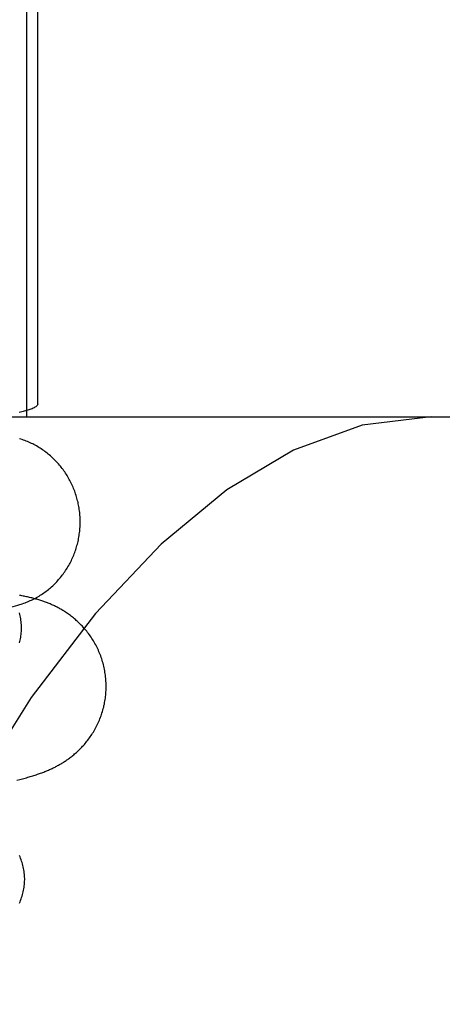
# Model space of a CAD drawing. Header units: inches. Extents: x 0 to 200, y 0 to 129.
# Tile 100 of 118: x 118.961 to 119.0567, y 48.3054 to 48.5281. Entities that reach past the tile are written whole.
import ezdxf

# ---------------------------------------------------------------- set-up
doc = ezdxf.new("R2010")
doc.units = ezdxf.units.IN
doc.header["$LTSCALE"] = 11
doc.header["$MEASUREMENT"] = 0
doc.linetypes.add('HIDDEN', pattern=[0.2, 0.1, -0.1])
doc.layers.add('DEFAULT_2', color=8, linetype='HIDDEN')

msp = doc.modelspace()

# ---------------------------------------------------------------- linework, layer by layer
at = {"layer": 'DEFAULT_2', "color": 8, "linetype": 'HIDDEN'}
for p, q in [((118.96256, 48.81326), (118.96256, 48.43832)), ((118.96515, 48.44119), (118.96515, 48.81039)), ((118.7647, 48.43829), (119.10025, 48.43829)), ((118.96036, 48.35608), (118.96103, 48.35625))]:
    msp.add_line(p, q, dxfattribs=at)
for points in [[(118.96515, 48.44119), (118.96509, 48.44099), (118.96499, 48.44081), (118.96485, 48.44066), (118.96467, 48.44053), (118.96448, 48.44041), (118.96427, 48.44029), (118.96405, 48.44018), (118.96381, 48.44008), (118.96357, 48.43998), (118.96333, 48.4399), (118.96309, 48.43981), (118.96284, 48.43974), (118.96259, 48.43966), (118.96233, 48.43959), (118.96207, 48.43952), (118.96179, 48.43945), (118.96151, 48.43939), (118.96122, 48.43933), (118.96092, 48.43926)], [(119.05418, 48.43829), (119.03852, 48.43636), (119.02301, 48.43071), (119.00791, 48.42172), (118.99301, 48.40946), (118.97817, 48.39378), (118.96359, 48.37477), (118.94932, 48.35227), (118.93561, 48.32649), (118.92261, 48.2975), (118.91053, 48.26555), (118.89951, 48.23088), (118.88968, 48.19377), (118.88118, 48.15453), (118.87409, 48.11349), (118.8685, 48.07098), (118.86446, 48.02737), (118.86202, 47.98303), (118.86121, 47.93829)], [(118.97468, 48.41566), (118.97466, 48.41599), (118.97463, 48.41632), (118.9746, 48.41664), (118.97456, 48.41697), (118.97452, 48.4173), (118.97447, 48.41762), (118.97441, 48.41795), (118.97435, 48.41827), (118.97429, 48.4186), (118.97422, 48.41892), (118.97414, 48.41924), (118.97406, 48.41956), (118.97398, 48.41987), (118.97389, 48.42019), (118.97379, 48.4205), (118.97369, 48.42082), (118.97358, 48.42113), (118.97347, 48.42144), (118.97336, 48.42174), (118.97323, 48.42205), (118.97311, 48.42235), (118.97298, 48.42265), (118.97284, 48.42295), (118.9727, 48.42325), (118.97255, 48.42354), (118.9724, 48.42383), (118.97225, 48.42412), (118.97209, 48.42441), (118.97192, 48.42469), (118.97175, 48.42497), (118.97158, 48.42525), (118.9714, 48.42552), (118.97122, 48.42579), (118.97103, 48.42606), (118.97084, 48.42632), (118.97064, 48.42658), (118.97044, 48.42684), (118.97024, 48.42709), (118.97003, 48.42735), (118.96982, 48.42759), (118.9696, 48.42784), (118.96938, 48.42807), (118.96916, 48.42831), (118.96893, 48.42854), (118.9687, 48.42877), (118.96846, 48.42899), (118.96822, 48.42921), (118.96798, 48.42943), (118.96773, 48.42964), (118.96748, 48.42984), (118.96723, 48.43005), (118.96697, 48.43024), (118.96672, 48.43044), (118.96645, 48.43063), (118.96619, 48.43081), (118.96592, 48.43099), (118.96565, 48.43117), (118.96537, 48.43134), (118.9651, 48.4315), (118.96482, 48.43166), (118.96453, 48.43182), (118.96425, 48.43197), (118.96396, 48.43211), (118.96367, 48.43225), (118.96338, 48.43239), (118.96309, 48.43252), (118.96279, 48.43265), (118.96249, 48.43277), (118.96219, 48.43288), (118.96189, 48.43299), (118.96159, 48.4331), (118.96128, 48.4332), (118.96098, 48.43329)], [(118.96108, 48.39582), (118.96132, 48.39589), (118.96162, 48.39599), (118.96193, 48.39609), (118.96223, 48.3962), (118.96253, 48.39631), (118.96282, 48.39643), (118.96312, 48.39656), (118.96341, 48.39669), (118.96371, 48.39682), (118.96399, 48.39696), (118.96428, 48.3971), (118.96457, 48.39725), (118.96485, 48.39741), (118.96513, 48.39757), (118.9654, 48.39773), (118.96568, 48.3979), (118.96595, 48.39807), (118.96622, 48.39825), (118.96648, 48.39843), (118.96674, 48.39862), (118.967, 48.39881), (118.96726, 48.39901), (118.96751, 48.39921), (118.96776, 48.39942), (118.96801, 48.39962), (118.96825, 48.39984), (118.96849, 48.40006), (118.96872, 48.40028), (118.96895, 48.40051), (118.96918, 48.40074), (118.96941, 48.40097), (118.96963, 48.40121), (118.96984, 48.40145), (118.97005, 48.4017), (118.97026, 48.40194), (118.97047, 48.4022), (118.97067, 48.40245), (118.97086, 48.40271), (118.97105, 48.40298), (118.97124, 48.40324), (118.97142, 48.40351), (118.9716, 48.40379), (118.97177, 48.40406), (118.97194, 48.40434), (118.97211, 48.40462), (118.97227, 48.40491), (118.97242, 48.4052), (118.97257, 48.40549), (118.97272, 48.40578), (118.97286, 48.40607), (118.97299, 48.40637), (118.97312, 48.40667), (118.97325, 48.40697), (118.97337, 48.40728), (118.97349, 48.40759), (118.9736, 48.40789), (118.9737, 48.4082), (118.9738, 48.40852), (118.9739, 48.40883), (118.97399, 48.40915), (118.97407, 48.40946), (118.97415, 48.40978), (118.97423, 48.4101), (118.9743, 48.41042), (118.97436, 48.41075), (118.97442, 48.41107), (118.97447, 48.41139), (118.97452, 48.41172), (118.97456, 48.41205), (118.9746, 48.41237), (118.97463, 48.4127), (118.97466, 48.41303), (118.97468, 48.41336), (118.9747, 48.41369), (118.97471, 48.41401), (118.97471, 48.41434), (118.97471, 48.41467), (118.97471, 48.415), (118.9747, 48.41533), (118.97468, 48.41566)], [(118.98055, 48.37845), (118.98053, 48.37877), (118.9805, 48.37912), (118.98047, 48.37946), (118.98043, 48.37981), (118.98038, 48.38015), (118.98033, 48.3805), (118.98027, 48.38084), (118.9802, 48.38118), (118.98013, 48.38152), (118.98006, 48.38186), (118.97997, 48.3822), (118.97988, 48.38253), (118.97979, 48.38287), (118.97969, 48.3832), (118.97958, 48.38353), (118.97947, 48.38386), (118.97935, 48.38418), (118.97923, 48.38451), (118.9791, 48.38483), (118.97897, 48.38514), (118.97883, 48.38546), (118.97869, 48.38577), (118.97854, 48.38608), (118.97838, 48.38638), (118.97822, 48.38669), (118.97806, 48.38699), (118.97789, 48.38728), (118.97772, 48.38757), (118.97754, 48.38786), (118.97736, 48.38814), (118.97718, 48.38842), (118.97699, 48.3887), (118.9768, 48.38897), (118.9766, 48.38923), (118.9764, 48.38949), (118.9762, 48.38975), (118.97599, 48.39), (118.97578, 48.39025), (118.97557, 48.39049), (118.97536, 48.39072), (118.97515, 48.39096), (118.97493, 48.39118), (118.97471, 48.3914), (118.9745, 48.39162), (118.97428, 48.39182), (118.97406, 48.39203), (118.97384, 48.39223), (118.97362, 48.39242), (118.9734, 48.39261), (118.97318, 48.39279), (118.97295, 48.39297), (118.97273, 48.39314), (118.97251, 48.39331), (118.97229, 48.39347), (118.97207, 48.39363), (118.97185, 48.39378), (118.97163, 48.39393), (118.97141, 48.39408), (118.9712, 48.39422), (118.97098, 48.39435), (118.97077, 48.39448), (118.97056, 48.39461), (118.97035, 48.39473), (118.97014, 48.39485), (118.96994, 48.39496), (118.96973, 48.39507), (118.96953, 48.39518), (118.96933, 48.39528), (118.96913, 48.39538), (118.96892, 48.39548), (118.96872, 48.39557), (118.96852, 48.39567), (118.96832, 48.39576), (118.96812, 48.39585), (118.96791, 48.39594), (118.96771, 48.39602), (118.9675, 48.3961), (118.9673, 48.39619), (118.96709, 48.39627), (118.96688, 48.39634), (118.96667, 48.39642), (118.96646, 48.3965), (118.96625, 48.39657), (118.96603, 48.39664), (118.96582, 48.39671), (118.9656, 48.39678), (118.96538, 48.39685), (118.96515, 48.39692), (118.96492, 48.39699), (118.96469, 48.39705), (118.96446, 48.39711), (118.96422, 48.39718), (118.96399, 48.39724), (118.96375, 48.3973), (118.96351, 48.39736), (118.96327, 48.39741), (118.96302, 48.39747), (118.96278, 48.39752), (118.96253, 48.39757), (118.96229, 48.39762), (118.96204, 48.39767), (118.96178, 48.39772), (118.96153, 48.39777), (118.96127, 48.39782), (118.96101, 48.39786)], [(118.95373, 48.39404), (118.95444, 48.39419), (118.95514, 48.39434), (118.95583, 48.39449), (118.95651, 48.39464), (118.95717, 48.39479), (118.9578, 48.39495), (118.95842, 48.3951), (118.95901, 48.39525), (118.95957, 48.39539), (118.96011, 48.39554), (118.96061, 48.39568), (118.96108, 48.39582)], [(118.96143, 48.39063), (118.96142, 48.39092), (118.96141, 48.39125), (118.96138, 48.39159), (118.96135, 48.39192), (118.9613, 48.39226), (118.96125, 48.39259), (118.96119, 48.39292), (118.96112, 48.39325), (118.96105, 48.39358), (118.96096, 48.39391)], [(118.96098, 48.38712), (118.96107, 48.38744), (118.96114, 48.38776), (118.9612, 48.38808), (118.96126, 48.3884), (118.96131, 48.38873), (118.96135, 48.38905), (118.96138, 48.38938), (118.96141, 48.3897), (118.96142, 48.39003), (118.96143, 48.39035), (118.96143, 48.39063)], [(118.96103, 48.35625), (118.96135, 48.35633), (118.96166, 48.35641), (118.96197, 48.35649), (118.96227, 48.35657), (118.96256, 48.35666), (118.96285, 48.35674), (118.96314, 48.35682), (118.96342, 48.35691), (118.9637, 48.35699), (118.96397, 48.35707), (118.96424, 48.35716), (118.96451, 48.35724), (118.96477, 48.35733), (118.96503, 48.35742), (118.96528, 48.3575), (118.96552, 48.35759), (118.96577, 48.35768), (118.966, 48.35776), (118.96623, 48.35785), (118.96646, 48.35794), (118.96669, 48.35803), (118.96691, 48.35811), (118.96713, 48.3582), (118.96735, 48.3583), (118.96756, 48.35839), (118.96778, 48.35848), (118.96799, 48.35858), (118.9682, 48.35868), (118.96841, 48.35877), (118.96862, 48.35887), (118.96882, 48.35897), (118.96902, 48.35907), (118.96922, 48.35918), (118.96942, 48.35928), (118.96961, 48.35939), (118.96981, 48.35949), (118.97, 48.3596), (118.9702, 48.35971), (118.97039, 48.35982), (118.97058, 48.35994), (118.97077, 48.36005), (118.97095, 48.36017), (118.97114, 48.36029), (118.97133, 48.36042), (118.97152, 48.36054), (118.97171, 48.36067), (118.9719, 48.3608), (118.9721, 48.36094), (118.97229, 48.36108), (118.97248, 48.36122), (118.97267, 48.36137), (118.97287, 48.36152), (118.97306, 48.36168), (118.97326, 48.36185), (118.97346, 48.36202), (118.97367, 48.36219), (118.97387, 48.36237), (118.97407, 48.36255), (118.97427, 48.36274), (118.97447, 48.36293), (118.97467, 48.36313), (118.97487, 48.36333), (118.97507, 48.36354), (118.97527, 48.36375), (118.97547, 48.36397), (118.97566, 48.36419), (118.97586, 48.36442), (118.97605, 48.36465), (118.97624, 48.36489), (118.97643, 48.36513), (118.97662, 48.36538), (118.97681, 48.36564), (118.97699, 48.3659), (118.97717, 48.36616), (118.97735, 48.36643), (118.97753, 48.36671), (118.9777, 48.36698), (118.97787, 48.36727), (118.97803, 48.36755), (118.97819, 48.36784), (118.97835, 48.36814), (118.9785, 48.36844), (118.97865, 48.36874), (118.97879, 48.36905), (118.97893, 48.36936), (118.97906, 48.36967), (118.97919, 48.36999), (118.97931, 48.37031), (118.97943, 48.37063), (118.97954, 48.37095), (118.97965, 48.37128), (118.97975, 48.37161), (118.97985, 48.37194), (118.97994, 48.37227), (118.98003, 48.37261), (118.9801, 48.37295), (118.98018, 48.37328), (118.98024, 48.37363), (118.98031, 48.37397), (118.98036, 48.37431), (118.98041, 48.37465), (118.98045, 48.375), (118.98049, 48.37535), (118.98052, 48.37569), (118.98055, 48.37604), (118.98057, 48.37639), (118.98058, 48.37674), (118.98059, 48.37709), (118.98059, 48.37743), (118.98058, 48.37778), (118.98057, 48.37813), (118.98055, 48.37845)], [(118.96215, 48.33384), (118.96214, 48.33413), (118.96213, 48.33447), (118.9621, 48.3348), (118.96207, 48.33514), (118.96202, 48.33548), (118.96197, 48.33581), (118.96191, 48.33614), (118.96184, 48.33648), (118.96176, 48.33681), (118.96167, 48.33714), (118.96158, 48.33747), (118.96147, 48.33779), (118.96136, 48.33811), (118.96124, 48.33844), (118.96111, 48.33876), (118.96097, 48.33907)], [(118.96097, 48.32829), (118.96111, 48.3286), (118.96124, 48.32892), (118.96136, 48.32924), (118.96147, 48.32957), (118.96158, 48.32989), (118.96167, 48.33022), (118.96176, 48.33055), (118.96184, 48.33088), (118.96191, 48.33121), (118.96197, 48.33154), (118.96202, 48.33188), (118.96207, 48.33221), (118.9621, 48.33254), (118.96213, 48.33288), (118.96214, 48.33322), (118.96215, 48.33355), (118.96215, 48.33384)]]:
    msp.add_lwpolyline(points, dxfattribs=at)

doc.saveas('drawing.dxf')
